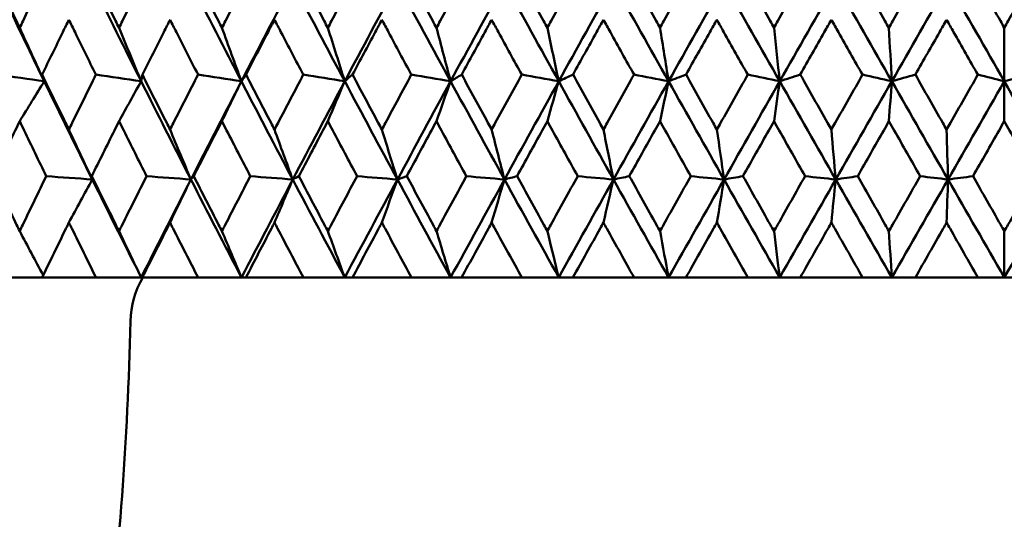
# Model space of a CAD drawing. Header units: millimetres. Extents: x 113 to 2969, y 62 to 2427.
# Tile 164 of 256: x 1352.38 to 1363.09, y 141.7 to 147.13. Entities that reach past the tile are written whole.
import ezdxf

# ---------------------------------------------------------------- set-up
doc = ezdxf.new("R2010")
doc.units = ezdxf.units.MM
doc.header["$LTSCALE"] = 12
doc.layers.add('Widoczne (ISO)', color=7, linetype='Continuous', lineweight=50)

msp = doc.modelspace()

# ---------------------------------------------------------------- linework, layer by layer
at = {"layer": 'Widoczne (ISO)'}
for p, q in [((1363.094, 147.046), (1363.094, 146.465)), ((1363.094, 146.031), (1363.094, 146.465)), ((1356.489, 145.396), (1356.591, 145.432)), ((1363.094, 144.834), (1363.094, 144.33)), ((1352.622, 144.33), (1352.136, 144.33)), ((1352.622, 144.33), (1353.208, 144.33)), ((1353.7, 144.33), (1353.208, 144.33)), ((1353.712, 144.33), (1353.7, 144.33)), ((1353.712, 144.33), (1354.319, 144.33)), ((1354.792, 144.33), (1354.319, 144.33)), ((1354.84, 144.33), (1354.792, 144.33)), ((1354.84, 144.33), (1355.465, 144.33)), ((1355.916, 144.33), (1355.465, 144.33)), ((1356, 144.33), (1355.916, 144.33)), ((1356, 144.33), (1356.641, 144.33)), ((1357.068, 144.33), (1356.641, 144.33)), ((1357.188, 144.33), (1357.068, 144.33)), ((1357.188, 144.33), (1357.843, 144.33)), ((1358.245, 144.33), (1357.843, 144.33)), ((1358.399, 144.33), (1358.245, 144.33)), ((1358.399, 144.33), (1359.065, 144.33)), ((1359.44, 144.33), (1359.065, 144.33)), ((1359.629, 144.33), (1359.44, 144.33)), ((1359.629, 144.33), (1360.303, 144.33)), ((1360.65, 144.33), (1360.303, 144.33)), ((1360.873, 144.33), (1360.65, 144.33)), ((1360.873, 144.33), (1361.552, 144.33)), ((1361.87, 144.33), (1361.552, 144.33)), ((1362.126, 144.33), (1361.87, 144.33)), ((1362.126, 144.33), (1362.807, 144.33)), ((1363.094, 144.33), (1362.807, 144.33)), ((1363.382, 144.33), (1363.094, 144.33))]:
    msp.add_line(p, q, dxfattribs=at)
msp.add_circle((1363.094, 112.33), 50, dxfattribs=at)
msp.add_arc((1354.583, 143.83), 1, 150, 178.6854, dxfattribs=at)
for points, knots in [([(1352.093, 147.644), (1352.176, 147.47), (1352.258, 147.296), (1352.354, 147.097), (1352.366, 147.072), (1352.378, 147.046)], [0.01556037, 0.01556037, 0.01556037, 0.01556037, 0.07555527, 0.07555527, 0.08428623, 0.08428623, 0.08428623, 0.08428623]), ([(1352.378, 147.046), (1352.39, 147.071), (1352.402, 147.097), (1352.497, 147.296), (1352.581, 147.47), (1352.665, 147.644)], [0.06686277, 0.06686277, 0.06686277, 0.06686277, 0.07557848, 0.07557848, 0.13558897, 0.13558897, 0.13558897, 0.13558897]), ([(1353.164, 147.644), (1353.249, 147.47), (1353.335, 147.296), (1353.434, 147.097), (1353.447, 147.072), (1353.459, 147.046)], [0.01556037, 0.01556037, 0.01556037, 0.01556037, 0.07555527, 0.07555527, 0.08428623, 0.08428623, 0.08428623, 0.08428623]), ([(1353.459, 147.046), (1353.472, 147.071), (1353.484, 147.097), (1353.583, 147.296), (1353.67, 147.47), (1353.757, 147.644)], [0.06686277, 0.06686277, 0.06686277, 0.06686277, 0.07557848, 0.07557848, 0.13558897, 0.13558897, 0.13558897, 0.13558897]), ([(1354.273, 147.644), (1354.362, 147.47), (1354.451, 147.296), (1354.553, 147.097), (1354.566, 147.072), (1354.579, 147.046)], [0.01556037, 0.01556037, 0.01556037, 0.01556037, 0.07555527, 0.07555527, 0.08428623, 0.08428623, 0.08428623, 0.08428623]), ([(1354.579, 147.046), (1354.592, 147.071), (1354.605, 147.097), (1354.707, 147.296), (1354.797, 147.47), (1354.886, 147.644)], [0.06686277, 0.06686277, 0.06686277, 0.06686277, 0.07557848, 0.07557848, 0.13558897, 0.13558897, 0.13558897, 0.13558897]), ([(1355.418, 147.644), (1355.509, 147.47), (1355.6, 147.296), (1355.705, 147.097), (1355.718, 147.072), (1355.732, 147.046)], [0.01556037, 0.01556037, 0.01556037, 0.01556037, 0.07555527, 0.07555527, 0.08428623, 0.08428623, 0.08428623, 0.08428623]), ([(1355.732, 147.046), (1355.745, 147.071), (1355.758, 147.097), (1355.864, 147.296), (1355.956, 147.47), (1356.048, 147.644)], [0.06686277, 0.06686277, 0.06686277, 0.06686277, 0.07557848, 0.07557848, 0.13558897, 0.13558897, 0.13558897, 0.13558897]), ([(1356.593, 147.644), (1356.686, 147.47), (1356.779, 147.296), (1356.887, 147.097), (1356.9, 147.072), (1356.914, 147.046)], [0.01556037, 0.01556037, 0.01556037, 0.01556037, 0.07555527, 0.07555527, 0.08428623, 0.08428623, 0.08428623, 0.08428623]), ([(1356.914, 147.046), (1356.928, 147.071), (1356.941, 147.097), (1357.049, 147.296), (1357.143, 147.47), (1357.237, 147.644)], [0.06686277, 0.06686277, 0.06686277, 0.06686277, 0.07557848, 0.07557848, 0.13558897, 0.13558897, 0.13558897, 0.13558897]), ([(1357.793, 147.644), (1357.888, 147.47), (1357.983, 147.296), (1358.093, 147.097), (1358.107, 147.072), (1358.121, 147.046)], [0.01556037, 0.01556037, 0.01556037, 0.01556037, 0.07555527, 0.07555527, 0.08428623, 0.08428623, 0.08428623, 0.08428623]), ([(1358.121, 147.046), (1358.134, 147.071), (1358.148, 147.097), (1358.258, 147.296), (1358.353, 147.47), (1358.449, 147.644)], [0.06686277, 0.06686277, 0.06686277, 0.06686277, 0.07557848, 0.07557848, 0.13558897, 0.13558897, 0.13558897, 0.13558897]), ([(1359.015, 147.644), (1359.111, 147.47), (1359.208, 147.296), (1359.318, 147.097), (1359.333, 147.072), (1359.347, 147.046)], [0.01556037, 0.01556037, 0.01556037, 0.01556037, 0.07555527, 0.07555527, 0.08428623, 0.08428623, 0.08428623, 0.08428623]), ([(1359.347, 147.046), (1359.361, 147.071), (1359.375, 147.097), (1359.486, 147.296), (1359.583, 147.47), (1359.68, 147.644)], [0.06686277, 0.06686277, 0.06686277, 0.06686277, 0.07557848, 0.07557848, 0.13558897, 0.13558897, 0.13558897, 0.13558897]), ([(1360.252, 147.644), (1360.35, 147.47), (1360.447, 147.296), (1360.559, 147.097), (1360.573, 147.072), (1360.588, 147.046)], [0.01556037, 0.01556037, 0.01556037, 0.01556037, 0.07555527, 0.07555527, 0.08428623, 0.08428623, 0.08428623, 0.08428623]), ([(1360.588, 147.046), (1360.602, 147.071), (1360.616, 147.097), (1360.728, 147.296), (1360.826, 147.47), (1360.924, 147.644)], [0.06686277, 0.06686277, 0.06686277, 0.06686277, 0.07557848, 0.07557848, 0.13558897, 0.13558897, 0.13558897, 0.13558897]), ([(1361.501, 147.644), (1361.599, 147.47), (1361.697, 147.296), (1361.81, 147.097), (1361.824, 147.072), (1361.838, 147.046)], [0.01556037, 0.01556037, 0.01556037, 0.01556037, 0.07555527, 0.07555527, 0.08428623, 0.08428623, 0.08428623, 0.08428623]), ([(1361.838, 147.046), (1361.853, 147.071), (1361.867, 147.097), (1361.98, 147.296), (1362.078, 147.47), (1362.177, 147.644)], [0.06686277, 0.06686277, 0.06686277, 0.06686277, 0.07557848, 0.07557848, 0.13558897, 0.13558897, 0.13558897, 0.13558897]), ([(1362.756, 147.644), (1362.854, 147.47), (1362.953, 147.296), (1363.066, 147.097), (1363.08, 147.072), (1363.094, 147.046)], [0.01556037, 0.01556037, 0.01556037, 0.01556037, 0.07555527, 0.07555527, 0.08428623, 0.08428623, 0.08428623, 0.08428623]), ([(1363.094, 147.046), (1363.109, 147.071), (1363.123, 147.097), (1363.236, 147.296), (1363.334, 147.47), (1363.433, 147.644)], [0.06686277, 0.06686277, 0.06686277, 0.06686277, 0.07557848, 0.07557848, 0.13558897, 0.13558897, 0.13558897, 0.13558897]), ([(1352.913, 147.135), (1352.891, 147.09), (1352.869, 147.045), (1352.772, 146.846), (1352.697, 146.692), (1352.622, 146.537)], [0.04598621, 0.04598621, 0.04598621, 0.04598621, 0.06155279, 0.06155279, 0.11473062, 0.11473062, 0.11473062, 0.11473062]), ([(1353.207, 146.537), (1353.131, 146.691), (1353.055, 146.846), (1352.958, 147.045), (1352.936, 147.09), (1352.913, 147.135)], [0.00838421, 0.00838421, 0.00838421, 0.00838421, 0.06155515, 0.06155515, 0.07712864, 0.07712864, 0.07712864, 0.07712864]), ([(1354.014, 147.135), (1353.992, 147.09), (1353.969, 147.045), (1353.868, 146.846), (1353.79, 146.692), (1353.713, 146.537)], [0.04598621, 0.04598621, 0.04598621, 0.04598621, 0.06155279, 0.06155279, 0.11473062, 0.11473062, 0.11473062, 0.11473062]), ([(1354.319, 146.537), (1354.24, 146.691), (1354.161, 146.846), (1354.06, 147.045), (1354.037, 147.09), (1354.014, 147.135)], [0.00838421, 0.00838421, 0.00838421, 0.00838421, 0.06155515, 0.06155515, 0.07712864, 0.07712864, 0.07712864, 0.07712864]), ([(1355.151, 147.135), (1355.128, 147.09), (1355.104, 147.045), (1355, 146.846), (1354.92, 146.692), (1354.841, 146.537)], [0.04598621, 0.04598621, 0.04598621, 0.04598621, 0.06155279, 0.06155279, 0.11473062, 0.11473062, 0.11473062, 0.11473062]), ([(1355.464, 146.537), (1355.383, 146.691), (1355.303, 146.846), (1355.198, 147.045), (1355.175, 147.09), (1355.151, 147.135)], [0.00838421, 0.00838421, 0.00838421, 0.00838421, 0.06155515, 0.06155515, 0.07712864, 0.07712864, 0.07712864, 0.07712864]), ([(1356.32, 147.135), (1356.295, 147.09), (1356.271, 147.045), (1356.165, 146.846), (1356.083, 146.692), (1356.001, 146.537)], [0.04598621, 0.04598621, 0.04598621, 0.04598621, 0.06155279, 0.06155279, 0.11473062, 0.11473062, 0.11473062, 0.11473062]), ([(1356.64, 146.537), (1356.557, 146.691), (1356.475, 146.846), (1356.368, 147.045), (1356.344, 147.09), (1356.32, 147.135)], [0.00838421, 0.00838421, 0.00838421, 0.00838421, 0.06155515, 0.06155515, 0.07712864, 0.07712864, 0.07712864, 0.07712864]), ([(1357.514, 147.135), (1357.49, 147.09), (1357.465, 147.045), (1357.357, 146.846), (1357.273, 146.692), (1357.189, 146.537)], [0.04598621, 0.04598621, 0.04598621, 0.04598621, 0.06155279, 0.06155279, 0.11473062, 0.11473062, 0.11473062, 0.11473062]), ([(1357.842, 146.537), (1357.757, 146.691), (1357.673, 146.846), (1357.564, 147.045), (1357.539, 147.09), (1357.514, 147.135)], [0.00838421, 0.00838421, 0.00838421, 0.00838421, 0.06155515, 0.06155515, 0.07712864, 0.07712864, 0.07712864, 0.07712864]), ([(1358.731, 147.135), (1358.706, 147.09), (1358.681, 147.045), (1358.571, 146.846), (1358.486, 146.692), (1358.4, 146.537)], [0.04598621, 0.04598621, 0.04598621, 0.04598621, 0.06155279, 0.06155279, 0.11473062, 0.11473062, 0.11473062, 0.11473062]), ([(1359.064, 146.537), (1358.978, 146.691), (1358.892, 146.846), (1358.782, 147.045), (1358.756, 147.09), (1358.731, 147.135)], [0.00838421, 0.00838421, 0.00838421, 0.00838421, 0.06155515, 0.06155515, 0.07712864, 0.07712864, 0.07712864, 0.07712864]), ([(1359.966, 147.135), (1359.94, 147.09), (1359.915, 147.045), (1359.803, 146.846), (1359.717, 146.692), (1359.63, 146.537)], [0.04598621, 0.04598621, 0.04598621, 0.04598621, 0.06155279, 0.06155279, 0.11473062, 0.11473062, 0.11473062, 0.11473062]), ([(1360.302, 146.537), (1360.215, 146.691), (1360.128, 146.846), (1360.016, 147.045), (1359.991, 147.09), (1359.966, 147.135)], [0.00838421, 0.00838421, 0.00838421, 0.00838421, 0.06155515, 0.06155515, 0.07712864, 0.07712864, 0.07712864, 0.07712864]), ([(1361.212, 147.135), (1361.187, 147.09), (1361.161, 147.045), (1361.048, 146.846), (1360.961, 146.692), (1360.874, 146.537)], [0.04598621, 0.04598621, 0.04598621, 0.04598621, 0.06155279, 0.06155279, 0.11473062, 0.11473062, 0.11473062, 0.11473062]), ([(1361.551, 146.537), (1361.463, 146.691), (1361.376, 146.846), (1361.263, 147.045), (1361.238, 147.09), (1361.212, 147.135)], [0.00838421, 0.00838421, 0.00838421, 0.00838421, 0.06155515, 0.06155515, 0.07712864, 0.07712864, 0.07712864, 0.07712864]), ([(1362.466, 147.135), (1362.44, 147.09), (1362.415, 147.045), (1362.302, 146.846), (1362.214, 146.692), (1362.126, 146.537)], [0.04598621, 0.04598621, 0.04598621, 0.04598621, 0.06155279, 0.06155279, 0.11473062, 0.11473062, 0.11473062, 0.11473062]), ([(1362.806, 146.537), (1362.718, 146.691), (1362.631, 146.846), (1362.517, 147.045), (1362.492, 147.09), (1362.466, 147.135)], [0.00838421, 0.00838421, 0.00838421, 0.00838421, 0.06155515, 0.06155515, 0.07712864, 0.07712864, 0.07712864, 0.07712864]), ([(1352.622, 146.537), (1352.707, 146.362), (1352.792, 146.187), (1352.89, 145.988), (1352.902, 145.963), (1352.913, 145.939)], [0.01044349, 0.01044349, 0.01044349, 0.01044349, 0.07085106, 0.07085106, 0.07930241, 0.07930241, 0.07930241, 0.07930241]), ([(1352.913, 145.939), (1352.925, 145.963), (1352.937, 145.987), (1353.035, 146.187), (1353.121, 146.362), (1353.207, 146.537)], [0.06241522, 0.06241522, 0.06241522, 0.06241522, 0.0708546, 0.0708546, 0.13127416, 0.13127416, 0.13127416, 0.13127416]), ([(1353.713, 146.537), (1353.801, 146.362), (1353.889, 146.187), (1353.99, 145.988), (1354.002, 145.963), (1354.014, 145.939)], [0.01044349, 0.01044349, 0.01044349, 0.01044349, 0.07085106, 0.07085106, 0.07930241, 0.07930241, 0.07930241, 0.07930241]), ([(1354.014, 145.939), (1354.027, 145.963), (1354.039, 145.987), (1354.14, 146.187), (1354.229, 146.362), (1354.319, 146.537)], [0.06241522, 0.06241522, 0.06241522, 0.06241522, 0.0708546, 0.0708546, 0.13127416, 0.13127416, 0.13127416, 0.13127416]), ([(1354.841, 146.537), (1354.931, 146.362), (1355.022, 146.187), (1355.126, 145.988), (1355.139, 145.963), (1355.151, 145.939)], [0.01044349, 0.01044349, 0.01044349, 0.01044349, 0.07085106, 0.07085106, 0.07930241, 0.07930241, 0.07930241, 0.07930241]), ([(1355.151, 145.939), (1355.164, 145.963), (1355.177, 145.987), (1355.281, 146.187), (1355.373, 146.362), (1355.464, 146.537)], [0.06241522, 0.06241522, 0.06241522, 0.06241522, 0.0708546, 0.0708546, 0.13127416, 0.13127416, 0.13127416, 0.13127416]), ([(1356.001, 146.537), (1356.094, 146.362), (1356.187, 146.187), (1356.293, 145.988), (1356.306, 145.963), (1356.32, 145.939)], [0.01044349, 0.01044349, 0.01044349, 0.01044349, 0.07085106, 0.07085106, 0.07930241, 0.07930241, 0.07930241, 0.07930241]), ([(1356.32, 145.939), (1356.333, 145.963), (1356.346, 145.987), (1356.452, 146.187), (1356.546, 146.362), (1356.64, 146.537)], [0.06241522, 0.06241522, 0.06241522, 0.06241522, 0.0708546, 0.0708546, 0.13127416, 0.13127416, 0.13127416, 0.13127416]), ([(1357.189, 146.537), (1357.284, 146.362), (1357.379, 146.187), (1357.488, 145.988), (1357.501, 145.963), (1357.514, 145.939)], [0.01044349, 0.01044349, 0.01044349, 0.01044349, 0.07085106, 0.07085106, 0.07930241, 0.07930241, 0.07930241, 0.07930241]), ([(1357.514, 145.939), (1357.528, 145.963), (1357.541, 145.987), (1357.65, 146.187), (1357.746, 146.362), (1357.842, 146.537)], [0.06241522, 0.06241522, 0.06241522, 0.06241522, 0.0708546, 0.0708546, 0.13127416, 0.13127416, 0.13127416, 0.13127416]), ([(1358.4, 146.537), (1358.497, 146.362), (1358.594, 146.187), (1358.704, 145.988), (1358.718, 145.963), (1358.731, 145.939)], [0.01044349, 0.01044349, 0.01044349, 0.01044349, 0.07085106, 0.07085106, 0.07930241, 0.07930241, 0.07930241, 0.07930241]), ([(1358.731, 145.939), (1358.745, 145.963), (1358.759, 145.987), (1358.869, 146.187), (1358.966, 146.362), (1359.064, 146.537)], [0.06241522, 0.06241522, 0.06241522, 0.06241522, 0.0708546, 0.0708546, 0.13127416, 0.13127416, 0.13127416, 0.13127416]), ([(1359.63, 146.537), (1359.728, 146.362), (1359.826, 146.187), (1359.938, 145.988), (1359.952, 145.963), (1359.966, 145.939)], [0.01044349, 0.01044349, 0.01044349, 0.01044349, 0.07085106, 0.07085106, 0.07930241, 0.07930241, 0.07930241, 0.07930241]), ([(1359.966, 145.939), (1359.979, 145.963), (1359.993, 145.987), (1360.105, 146.187), (1360.203, 146.362), (1360.302, 146.537)], [0.06241522, 0.06241522, 0.06241522, 0.06241522, 0.0708546, 0.0708546, 0.13127416, 0.13127416, 0.13127416, 0.13127416]), ([(1360.874, 146.537), (1360.973, 146.362), (1361.072, 146.187), (1361.184, 145.988), (1361.198, 145.963), (1361.212, 145.939)], [0.01044349, 0.01044349, 0.01044349, 0.01044349, 0.07085106, 0.07085106, 0.07930241, 0.07930241, 0.07930241, 0.07930241]), ([(1361.212, 145.939), (1361.226, 145.963), (1361.24, 145.987), (1361.353, 146.187), (1361.452, 146.362), (1361.551, 146.537)], [0.06241522, 0.06241522, 0.06241522, 0.06241522, 0.0708546, 0.0708546, 0.13127416, 0.13127416, 0.13127416, 0.13127416]), ([(1362.126, 146.537), (1362.226, 146.362), (1362.325, 146.187), (1362.438, 145.988), (1362.452, 145.963), (1362.466, 145.939)], [0.01044349, 0.01044349, 0.01044349, 0.01044349, 0.07085106, 0.07085106, 0.07930241, 0.07930241, 0.07930241, 0.07930241]), ([(1362.466, 145.939), (1362.48, 145.963), (1362.494, 145.987), (1362.607, 146.187), (1362.707, 146.362), (1362.806, 146.537)], [0.06241522, 0.06241522, 0.06241522, 0.06241522, 0.0708546, 0.0708546, 0.13127416, 0.13127416, 0.13127416, 0.13127416]), ([(1352.378, 146.031), (1352.362, 145.997), (1352.346, 145.964), (1352.25, 145.764), (1352.171, 145.598), (1352.092, 145.432)], [0.04993807, 0.04993807, 0.04993807, 0.04993807, 0.0614821, 0.0614821, 0.11877783, 0.11877783, 0.11877783, 0.11877783]), ([(1352.667, 145.432), (1352.586, 145.598), (1352.506, 145.764), (1352.41, 145.964), (1352.394, 145.997), (1352.378, 146.031)], [0.00418374, 0.00418374, 0.00418374, 0.00418374, 0.06147247, 0.06147247, 0.07302352, 0.07302352, 0.07302352, 0.07302352]), ([(1353.459, 146.031), (1353.443, 145.997), (1353.426, 145.964), (1353.327, 145.764), (1353.244, 145.598), (1353.162, 145.432)], [0.04993807, 0.04993807, 0.04993807, 0.04993807, 0.0614821, 0.0614821, 0.11877783, 0.11877783, 0.11877783, 0.11877783]), ([(1353.759, 145.432), (1353.676, 145.598), (1353.592, 145.764), (1353.493, 145.964), (1353.476, 145.997), (1353.459, 146.031)], [0.00418374, 0.00418374, 0.00418374, 0.00418374, 0.06147247, 0.06147247, 0.07302352, 0.07302352, 0.07302352, 0.07302352]), ([(1354.579, 146.031), (1354.562, 145.997), (1354.544, 145.964), (1354.442, 145.764), (1354.357, 145.598), (1354.272, 145.432)], [0.04993807, 0.04993807, 0.04993807, 0.04993807, 0.0614821, 0.0614821, 0.11877783, 0.11877783, 0.11877783, 0.11877783]), ([(1354.888, 145.432), (1354.802, 145.598), (1354.716, 145.764), (1354.613, 145.964), (1354.596, 145.997), (1354.579, 146.031)], [0.00418374, 0.00418374, 0.00418374, 0.00418374, 0.06147247, 0.06147247, 0.07302352, 0.07302352, 0.07302352, 0.07302352]), ([(1355.732, 146.031), (1355.714, 145.997), (1355.696, 145.964), (1355.591, 145.764), (1355.504, 145.598), (1355.416, 145.432)], [0.04993807, 0.04993807, 0.04993807, 0.04993807, 0.0614821, 0.0614821, 0.11877783, 0.11877783, 0.11877783, 0.11877783]), ([(1356.05, 145.432), (1355.961, 145.598), (1355.873, 145.764), (1355.767, 145.964), (1355.75, 145.997), (1355.732, 146.031)], [0.00418374, 0.00418374, 0.00418374, 0.00418374, 0.06147247, 0.06147247, 0.07302352, 0.07302352, 0.07302352, 0.07302352]), ([(1356.914, 146.031), (1356.896, 145.997), (1356.878, 145.964), (1356.77, 145.764), (1356.68, 145.598), (1356.591, 145.432)], [0.04993807, 0.04993807, 0.04993807, 0.04993807, 0.0614821, 0.0614821, 0.11877783, 0.11877783, 0.11877783, 0.11877783]), ([(1357.239, 145.432), (1357.148, 145.598), (1357.058, 145.764), (1356.95, 145.964), (1356.932, 145.997), (1356.914, 146.031)], [0.00418374, 0.00418374, 0.00418374, 0.00418374, 0.06147247, 0.06147247, 0.07302352, 0.07302352, 0.07302352, 0.07302352]), ([(1358.121, 146.031), (1358.102, 145.997), (1358.084, 145.964), (1357.974, 145.764), (1357.882, 145.598), (1357.791, 145.432)], [0.04993807, 0.04993807, 0.04993807, 0.04993807, 0.0614821, 0.0614821, 0.11877783, 0.11877783, 0.11877783, 0.11877783]), ([(1358.451, 145.432), (1358.359, 145.598), (1358.267, 145.764), (1358.157, 145.964), (1358.139, 145.997), (1358.121, 146.031)], [0.00418374, 0.00418374, 0.00418374, 0.00418374, 0.06147247, 0.06147247, 0.07302352, 0.07302352, 0.07302352, 0.07302352]), ([(1359.347, 146.031), (1359.328, 145.997), (1359.309, 145.964), (1359.198, 145.764), (1359.105, 145.598), (1359.013, 145.432)], [0.04993807, 0.04993807, 0.04993807, 0.04993807, 0.0614821, 0.0614821, 0.11877783, 0.11877783, 0.11877783, 0.11877783]), ([(1359.682, 145.432), (1359.589, 145.598), (1359.496, 145.764), (1359.384, 145.964), (1359.365, 145.997), (1359.347, 146.031)], [0.00418374, 0.00418374, 0.00418374, 0.00418374, 0.06147247, 0.06147247, 0.07302352, 0.07302352, 0.07302352, 0.07302352]), ([(1360.588, 146.031), (1360.569, 145.997), (1360.55, 145.964), (1360.437, 145.764), (1360.344, 145.598), (1360.25, 145.432)], [0.04993807, 0.04993807, 0.04993807, 0.04993807, 0.0614821, 0.0614821, 0.11877783, 0.11877783, 0.11877783, 0.11877783]), ([(1360.926, 145.432), (1360.832, 145.598), (1360.738, 145.764), (1360.625, 145.964), (1360.607, 145.997), (1360.588, 146.031)], [0.00418374, 0.00418374, 0.00418374, 0.00418374, 0.06147247, 0.06147247, 0.07302352, 0.07302352, 0.07302352, 0.07302352]), ([(1361.838, 146.031), (1361.82, 145.997), (1361.801, 145.964), (1361.687, 145.764), (1361.593, 145.598), (1361.499, 145.432)], [0.04993807, 0.04993807, 0.04993807, 0.04993807, 0.0614821, 0.0614821, 0.11877783, 0.11877783, 0.11877783, 0.11877783]), ([(1362.179, 145.432), (1362.084, 145.598), (1361.99, 145.764), (1361.877, 145.964), (1361.858, 145.997), (1361.838, 146.031)], [0.00418374, 0.00418374, 0.00418374, 0.00418374, 0.06147247, 0.06147247, 0.07302352, 0.07302352, 0.07302352, 0.07302352]), ([(1363.094, 146.031), (1363.075, 145.997), (1363.056, 145.964), (1362.943, 145.764), (1362.848, 145.598), (1362.754, 145.432)], [0.04993807, 0.04993807, 0.04993807, 0.04993807, 0.0614821, 0.0614821, 0.11877783, 0.11877783, 0.11877783, 0.11877783]), ([(1363.435, 145.432), (1363.34, 145.598), (1363.246, 145.764), (1363.132, 145.964), (1363.113, 145.997), (1363.094, 146.031)], [0.00418374, 0.00418374, 0.00418374, 0.00418374, 0.06147247, 0.06147247, 0.07302352, 0.07302352, 0.07302352, 0.07302352]), ([(1352.092, 145.432), (1352.175, 145.256), (1352.26, 145.08), (1352.355, 144.88), (1352.367, 144.857), (1352.378, 144.834)], [0.00523804, 0.00523804, 0.00523804, 0.00523804, 0.06606705, 0.06606705, 0.07409033, 0.07409033, 0.07409033, 0.07409033]), ([(1352.378, 144.834), (1352.389, 144.857), (1352.4, 144.88), (1352.496, 145.08), (1352.581, 145.256), (1352.667, 145.432)], [0.05804162, 0.05804162, 0.05804162, 0.05804162, 0.06605559, 0.06605559, 0.12689392, 0.12689392, 0.12689392, 0.12689392]), ([(1353.162, 145.432), (1353.249, 145.256), (1353.337, 145.08), (1353.436, 144.88), (1353.448, 144.857), (1353.459, 144.834)], [0.00523804, 0.00523804, 0.00523804, 0.00523804, 0.06606705, 0.06606705, 0.07409033, 0.07409033, 0.07409033, 0.07409033]), ([(1353.459, 144.834), (1353.471, 144.857), (1353.482, 144.88), (1353.582, 145.08), (1353.67, 145.256), (1353.759, 145.432)], [0.05804162, 0.05804162, 0.05804162, 0.05804162, 0.06605559, 0.06605559, 0.12689392, 0.12689392, 0.12689392, 0.12689392]), ([(1354.272, 145.432), (1354.362, 145.256), (1354.452, 145.08), (1354.555, 144.88), (1354.567, 144.857), (1354.579, 144.834)], [0.00523804, 0.00523804, 0.00523804, 0.00523804, 0.06606705, 0.06606705, 0.07409033, 0.07409033, 0.07409033, 0.07409033]), ([(1354.579, 144.834), (1354.591, 144.857), (1354.603, 144.88), (1354.706, 145.08), (1354.797, 145.256), (1354.888, 145.432)], [0.05804162, 0.05804162, 0.05804162, 0.05804162, 0.06605559, 0.06605559, 0.12689392, 0.12689392, 0.12689392, 0.12689392]), ([(1355.416, 145.432), (1355.509, 145.256), (1355.602, 145.08), (1355.707, 144.88), (1355.72, 144.857), (1355.732, 144.834)], [0.00523804, 0.00523804, 0.00523804, 0.00523804, 0.06606705, 0.06606705, 0.07409033, 0.07409033, 0.07409033, 0.07409033]), ([(1355.732, 144.834), (1355.744, 144.857), (1355.756, 144.88), (1355.862, 145.08), (1355.956, 145.256), (1356.05, 145.432)], [0.05804162, 0.05804162, 0.05804162, 0.05804162, 0.06605559, 0.06605559, 0.12689392, 0.12689392, 0.12689392, 0.12689392]), ([(1356.591, 145.432), (1356.686, 145.256), (1356.781, 145.08), (1356.889, 144.88), (1356.901, 144.857), (1356.914, 144.834)], [0.00523804, 0.00523804, 0.00523804, 0.00523804, 0.06606705, 0.06606705, 0.07409033, 0.07409033, 0.07409033, 0.07409033]), ([(1356.914, 144.834), (1356.927, 144.857), (1356.939, 144.88), (1357.047, 145.08), (1357.143, 145.256), (1357.239, 145.432)], [0.05804162, 0.05804162, 0.05804162, 0.05804162, 0.06605559, 0.06605559, 0.12689392, 0.12689392, 0.12689392, 0.12689392]), ([(1357.791, 145.432), (1357.888, 145.256), (1357.985, 145.08), (1358.095, 144.88), (1358.108, 144.857), (1358.121, 144.834)], [0.00523804, 0.00523804, 0.00523804, 0.00523804, 0.06606705, 0.06606705, 0.07409033, 0.07409033, 0.07409033, 0.07409033]), ([(1358.121, 144.834), (1358.133, 144.857), (1358.146, 144.88), (1358.256, 145.08), (1358.354, 145.256), (1358.451, 145.432)], [0.05804162, 0.05804162, 0.05804162, 0.05804162, 0.06605559, 0.06605559, 0.12689392, 0.12689392, 0.12689392, 0.12689392]), ([(1359.013, 145.432), (1359.111, 145.256), (1359.209, 145.08), (1359.321, 144.88), (1359.334, 144.857), (1359.347, 144.834)], [0.00523804, 0.00523804, 0.00523804, 0.00523804, 0.06606705, 0.06606705, 0.07409033, 0.07409033, 0.07409033, 0.07409033]), ([(1359.347, 144.834), (1359.36, 144.857), (1359.373, 144.88), (1359.484, 145.08), (1359.583, 145.256), (1359.682, 145.432)], [0.05804162, 0.05804162, 0.05804162, 0.05804162, 0.06605559, 0.06605559, 0.12689392, 0.12689392, 0.12689392, 0.12689392]), ([(1360.25, 145.432), (1360.349, 145.256), (1360.449, 145.08), (1360.561, 144.88), (1360.575, 144.857), (1360.588, 144.834)], [0.00523804, 0.00523804, 0.00523804, 0.00523804, 0.06606705, 0.06606705, 0.07409033, 0.07409033, 0.07409033, 0.07409033]), ([(1360.588, 144.834), (1360.601, 144.857), (1360.614, 144.88), (1360.727, 145.08), (1360.826, 145.256), (1360.926, 145.432)], [0.05804162, 0.05804162, 0.05804162, 0.05804162, 0.06605559, 0.06605559, 0.12689392, 0.12689392, 0.12689392, 0.12689392]), ([(1361.499, 145.432), (1361.599, 145.256), (1361.699, 145.08), (1361.812, 144.88), (1361.825, 144.857), (1361.838, 144.834)], [0.00523804, 0.00523804, 0.00523804, 0.00523804, 0.06606705, 0.06606705, 0.07409033, 0.07409033, 0.07409033, 0.07409033]), ([(1361.838, 144.834), (1361.852, 144.857), (1361.865, 144.88), (1361.978, 145.08), (1362.078, 145.256), (1362.179, 145.432)], [0.05804162, 0.05804162, 0.05804162, 0.05804162, 0.06605559, 0.06605559, 0.12689392, 0.12689392, 0.12689392, 0.12689392]), ([(1362.754, 145.432), (1362.854, 145.256), (1362.954, 145.08), (1363.068, 144.88), (1363.081, 144.857), (1363.094, 144.834)], [0.00523804, 0.00523804, 0.00523804, 0.00523804, 0.06606705, 0.06606705, 0.07409033, 0.07409033, 0.07409033, 0.07409033]), ([(1363.094, 144.834), (1363.108, 144.857), (1363.121, 144.88), (1363.234, 145.08), (1363.335, 145.256), (1363.435, 145.432)], [0.05804162, 0.05804162, 0.05804162, 0.05804162, 0.06605559, 0.06605559, 0.12689392, 0.12689392, 0.12689392, 0.12689392]), ([(1352.913, 144.927), (1352.903, 144.906), (1352.892, 144.884), (1352.795, 144.685), (1352.708, 144.507), (1352.622, 144.33)], [0.05393723, 0.05393723, 0.05393723, 0.05393723, 0.06137399, 0.06137399, 0.12273355, 0.12273355, 0.12273355, 0.12273355]), ([(1353.208, 144.33), (1353.12, 144.507), (1353.033, 144.685), (1352.935, 144.884), (1352.924, 144.906), (1352.913, 144.927)], [0, 0, 0, 0, 0.06135239, 0.06135239, 0.06879633, 0.06879633, 0.06879633, 0.06879633]), ([(1354.014, 144.927), (1354.004, 144.906), (1353.993, 144.884), (1353.892, 144.685), (1353.802, 144.507), (1353.712, 144.33)], [0.05393723, 0.05393723, 0.05393723, 0.05393723, 0.06137399, 0.06137399, 0.12273355, 0.12273355, 0.12273355, 0.12273355]), ([(1354.319, 144.33), (1354.228, 144.507), (1354.138, 144.685), (1354.036, 144.884), (1354.025, 144.906), (1354.014, 144.927)], [0, 0, 0, 0, 0.06135239, 0.06135239, 0.06879633, 0.06879633, 0.06879633, 0.06879633]), ([(1355.151, 144.927), (1355.14, 144.906), (1355.129, 144.884), (1355.025, 144.685), (1354.932, 144.507), (1354.84, 144.33)], [0.05393723, 0.05393723, 0.05393723, 0.05393723, 0.06137399, 0.06137399, 0.12273355, 0.12273355, 0.12273355, 0.12273355]), ([(1355.465, 144.33), (1355.372, 144.507), (1355.278, 144.685), (1355.174, 144.884), (1355.163, 144.906), (1355.151, 144.927)], [0, 0, 0, 0, 0.06135239, 0.06135239, 0.06879633, 0.06879633, 0.06879633, 0.06879633]), ([(1356.32, 144.927), (1356.308, 144.906), (1356.296, 144.884), (1356.19, 144.685), (1356.095, 144.507), (1356, 144.33)], [0.05393723, 0.05393723, 0.05393723, 0.05393723, 0.06137399, 0.06137399, 0.12273355, 0.12273355, 0.12273355, 0.12273355]), ([(1356.641, 144.33), (1356.545, 144.507), (1356.45, 144.685), (1356.343, 144.884), (1356.331, 144.906), (1356.32, 144.927)], [0, 0, 0, 0, 0.06135239, 0.06135239, 0.06879633, 0.06879633, 0.06879633, 0.06879633]), ([(1357.514, 144.927), (1357.503, 144.906), (1357.491, 144.884), (1357.382, 144.685), (1357.285, 144.507), (1357.188, 144.33)], [0.05393723, 0.05393723, 0.05393723, 0.05393723, 0.06137399, 0.06137399, 0.12273355, 0.12273355, 0.12273355, 0.12273355]), ([(1357.843, 144.33), (1357.745, 144.507), (1357.647, 144.685), (1357.538, 144.884), (1357.526, 144.906), (1357.514, 144.927)], [0, 0, 0, 0, 0.06135239, 0.06135239, 0.06879633, 0.06879633, 0.06879633, 0.06879633]), ([(1358.731, 144.927), (1358.719, 144.906), (1358.707, 144.884), (1358.597, 144.685), (1358.498, 144.507), (1358.399, 144.33)], [0.05393723, 0.05393723, 0.05393723, 0.05393723, 0.06137399, 0.06137399, 0.12273355, 0.12273355, 0.12273355, 0.12273355]), ([(1359.065, 144.33), (1358.965, 144.507), (1358.866, 144.685), (1358.755, 144.884), (1358.743, 144.906), (1358.731, 144.927)], [0, 0, 0, 0, 0.06135239, 0.06135239, 0.06879633, 0.06879633, 0.06879633, 0.06879633]), ([(1359.966, 144.927), (1359.953, 144.906), (1359.941, 144.884), (1359.829, 144.685), (1359.729, 144.507), (1359.629, 144.33)], [0.05393723, 0.05393723, 0.05393723, 0.05393723, 0.06137399, 0.06137399, 0.12273355, 0.12273355, 0.12273355, 0.12273355]), ([(1360.303, 144.33), (1360.202, 144.507), (1360.102, 144.685), (1359.99, 144.884), (1359.978, 144.906), (1359.966, 144.927)], [0, 0, 0, 0, 0.06135239, 0.06135239, 0.06879633, 0.06879633, 0.06879633, 0.06879633]), ([(1361.212, 144.927), (1361.2, 144.906), (1361.188, 144.884), (1361.075, 144.685), (1360.974, 144.507), (1360.873, 144.33)], [0.05393723, 0.05393723, 0.05393723, 0.05393723, 0.06137399, 0.06137399, 0.12273355, 0.12273355, 0.12273355, 0.12273355]), ([(1361.552, 144.33), (1361.451, 144.507), (1361.35, 144.685), (1361.237, 144.884), (1361.224, 144.906), (1361.212, 144.927)], [0, 0, 0, 0, 0.06135239, 0.06135239, 0.06879633, 0.06879633, 0.06879633, 0.06879633]), ([(1362.466, 144.927), (1362.454, 144.906), (1362.442, 144.884), (1362.328, 144.685), (1362.227, 144.507), (1362.126, 144.33)], [0.05393723, 0.05393723, 0.05393723, 0.05393723, 0.06137399, 0.06137399, 0.12273355, 0.12273355, 0.12273355, 0.12273355]), ([(1362.807, 144.33), (1362.705, 144.507), (1362.604, 144.685), (1362.491, 144.884), (1362.478, 144.906), (1362.466, 144.927)], [0, 0, 0, 0, 0.06135239, 0.06135239, 0.06879633, 0.06879633, 0.06879633, 0.06879633]), ([(1348.567, 130.011), (1349.206, 130.551), (1349.784, 131.168), (1350.818, 132.555), (1351.274, 133.324), (1352.065, 135.017), (1352.399, 135.94), (1352.946, 137.938), (1353.159, 139.014), (1353.462, 141.318), (1353.553, 142.547), (1353.583, 143.853)], [1, 1, 1, 1, 1.1906229, 1.1906229, 1.3812459, 1.3812459, 1.5718688, 1.5718688, 1.7624917, 1.7624917, 1.9531146, 1.9531146, 1.9531146, 1.9531146])]:
    msp.add_open_spline(points, degree=3, knots=knots, dxfattribs=at)
for points in [[(1352.645, 146.465), (1352.472, 146.821), (1352.302, 147.178), (1352.132, 147.535)], [(1353.7, 146.465), (1353.52, 146.821), (1353.343, 147.178), (1353.167, 147.535)], [(1354.791, 146.465), (1354.606, 146.821), (1354.423, 147.178), (1354.241, 147.535)], [(1354.791, 146.465), (1354.976, 146.821), (1355.162, 147.178), (1355.349, 147.535)], [(1355.916, 146.465), (1355.725, 146.821), (1355.537, 147.178), (1355.349, 147.535)], [(1355.916, 146.465), (1356.105, 146.821), (1356.296, 147.178), (1356.488, 147.535)], [(1357.068, 146.465), (1356.874, 146.821), (1356.68, 147.178), (1356.488, 147.535)], [(1357.068, 146.465), (1357.262, 146.821), (1357.457, 147.178), (1357.653, 147.535)], [(1358.245, 146.465), (1358.047, 146.821), (1357.85, 147.178), (1357.653, 147.535)], [(1358.245, 146.465), (1358.442, 146.821), (1358.641, 147.178), (1358.84, 147.535)], [(1359.44, 146.465), (1359.239, 146.821), (1359.039, 147.178), (1358.84, 147.535)], [(1359.44, 146.465), (1359.641, 146.821), (1359.842, 147.178), (1360.043, 147.535)], [(1360.65, 146.465), (1360.447, 146.821), (1360.245, 147.178), (1360.043, 147.535)], [(1360.65, 146.465), (1360.853, 146.821), (1361.056, 147.178), (1361.259, 147.535)], [(1361.87, 146.465), (1361.666, 146.821), (1361.462, 147.178), (1361.259, 147.535)], [(1361.87, 146.465), (1362.074, 146.821), (1362.278, 147.178), (1362.482, 147.535)], [(1363.094, 146.465), (1362.89, 146.821), (1362.686, 147.178), (1362.482, 147.535)], [(1352.378, 147.046), (1352.467, 146.852), (1352.556, 146.658), (1352.645, 146.465)], [(1353.459, 147.046), (1353.539, 146.852), (1353.619, 146.658), (1353.7, 146.465)], [(1354.579, 147.046), (1354.649, 146.852), (1354.72, 146.658), (1354.791, 146.465)], [(1355.732, 147.046), (1355.793, 146.852), (1355.854, 146.658), (1355.916, 146.465)], [(1356.914, 147.046), (1356.965, 146.852), (1357.017, 146.658), (1357.068, 146.465)], [(1358.121, 147.046), (1358.162, 146.852), (1358.203, 146.658), (1358.245, 146.465)], [(1359.347, 147.046), (1359.378, 146.852), (1359.409, 146.658), (1359.44, 146.465)], [(1360.588, 147.046), (1360.608, 146.852), (1360.629, 146.658), (1360.65, 146.465)], [(1361.838, 147.046), (1361.849, 146.852), (1361.859, 146.658), (1361.87, 146.465)], [(1352.645, 146.465), (1352.475, 146.489), (1352.305, 146.513), (1352.135, 146.537)], [(1352.645, 146.465), (1352.638, 146.489), (1352.63, 146.513), (1352.622, 146.537)], [(1353.7, 146.465), (1353.536, 146.489), (1353.372, 146.513), (1353.207, 146.537)], [(1353.7, 146.465), (1353.704, 146.489), (1353.709, 146.513), (1353.713, 146.537)], [(1354.791, 146.465), (1354.634, 146.489), (1354.476, 146.513), (1354.319, 146.537)], [(1354.791, 146.465), (1354.808, 146.489), (1354.824, 146.513), (1354.841, 146.537)], [(1355.916, 146.465), (1355.765, 146.489), (1355.615, 146.513), (1355.464, 146.537)], [(1355.916, 146.465), (1355.944, 146.489), (1355.972, 146.513), (1356.001, 146.537)], [(1357.068, 146.465), (1356.926, 146.489), (1356.783, 146.513), (1356.64, 146.537)], [(1357.068, 146.465), (1357.108, 146.489), (1357.149, 146.513), (1357.189, 146.537)], [(1358.245, 146.465), (1358.11, 146.489), (1357.976, 146.513), (1357.842, 146.537)], [(1358.245, 146.465), (1358.297, 146.489), (1358.348, 146.513), (1358.4, 146.537)], [(1359.44, 146.465), (1359.315, 146.489), (1359.189, 146.513), (1359.064, 146.537)], [(1359.44, 146.465), (1359.504, 146.489), (1359.567, 146.513), (1359.63, 146.537)], [(1360.65, 146.465), (1360.534, 146.489), (1360.418, 146.513), (1360.302, 146.537)], [(1360.65, 146.465), (1360.725, 146.489), (1360.799, 146.513), (1360.874, 146.537)], [(1361.87, 146.465), (1361.763, 146.489), (1361.657, 146.513), (1361.551, 146.537)], [(1361.87, 146.465), (1361.955, 146.489), (1362.041, 146.513), (1362.126, 146.537)], [(1363.094, 146.465), (1362.998, 146.489), (1362.902, 146.513), (1362.806, 146.537)], [(1363.094, 146.465), (1363.19, 146.489), (1363.287, 146.513), (1363.383, 146.537)], [(1352.378, 146.031), (1352.467, 146.175), (1352.556, 146.32), (1352.645, 146.465)], [(1353.168, 145.396), (1352.992, 145.752), (1352.818, 146.108), (1352.645, 146.465)], [(1353.459, 146.031), (1353.539, 146.175), (1353.619, 146.32), (1353.7, 146.465)], [(1354.241, 145.396), (1354.059, 145.752), (1353.879, 146.108), (1353.7, 146.465)], [(1354.241, 145.396), (1354.423, 145.752), (1354.607, 146.108), (1354.791, 146.465)], [(1354.579, 146.031), (1354.649, 146.175), (1354.72, 146.32), (1354.791, 146.465)], [(1355.35, 145.396), (1355.162, 145.752), (1354.976, 146.108), (1354.791, 146.465)], [(1355.35, 145.396), (1355.537, 145.752), (1355.726, 146.108), (1355.916, 146.465)], [(1355.732, 146.031), (1355.793, 146.175), (1355.854, 146.32), (1355.916, 146.465)], [(1356.489, 145.396), (1356.297, 145.752), (1356.105, 146.108), (1355.916, 146.465)], [(1356.489, 145.396), (1356.681, 145.752), (1356.874, 146.108), (1357.068, 146.465)], [(1356.914, 146.031), (1356.965, 146.175), (1357.017, 146.32), (1357.068, 146.465)], [(1357.654, 145.396), (1357.458, 145.752), (1357.262, 146.108), (1357.068, 146.465)], [(1357.654, 145.396), (1357.85, 145.752), (1358.047, 146.108), (1358.245, 146.465)], [(1358.121, 146.031), (1358.162, 146.175), (1358.203, 146.32), (1358.245, 146.465)], [(1358.84, 145.396), (1358.641, 145.752), (1358.442, 146.108), (1358.245, 146.465)], [(1358.84, 145.396), (1359.04, 145.752), (1359.24, 146.108), (1359.44, 146.465)], [(1359.347, 146.031), (1359.378, 146.175), (1359.409, 146.32), (1359.44, 146.465)], [(1360.044, 145.396), (1359.842, 145.752), (1359.641, 146.108), (1359.44, 146.465)], [(1360.044, 145.396), (1360.246, 145.752), (1360.448, 146.108), (1360.65, 146.465)], [(1360.588, 146.031), (1360.608, 146.175), (1360.629, 146.32), (1360.65, 146.465)], [(1361.259, 145.396), (1361.056, 145.752), (1360.853, 146.108), (1360.65, 146.465)], [(1361.259, 145.396), (1361.463, 145.752), (1361.666, 146.108), (1361.87, 146.465)], [(1361.838, 146.031), (1361.849, 146.175), (1361.859, 146.32), (1361.87, 146.465)], [(1362.482, 145.396), (1362.278, 145.752), (1362.074, 146.108), (1361.87, 146.465)], [(1362.482, 145.396), (1362.686, 145.752), (1362.89, 146.108), (1363.094, 146.465)], [(1363.707, 145.396), (1363.503, 145.752), (1363.298, 146.108), (1363.094, 146.465)], [(1352.913, 145.939), (1352.998, 145.757), (1353.083, 145.576), (1353.168, 145.396)], [(1354.014, 145.939), (1354.09, 145.757), (1354.166, 145.576), (1354.241, 145.396)], [(1355.151, 145.939), (1355.217, 145.757), (1355.283, 145.576), (1355.35, 145.396)], [(1356.32, 145.939), (1356.376, 145.757), (1356.432, 145.576), (1356.489, 145.396)], [(1357.514, 145.939), (1357.561, 145.757), (1357.607, 145.576), (1357.654, 145.396)], [(1358.731, 145.939), (1358.768, 145.757), (1358.804, 145.576), (1358.84, 145.396)], [(1359.966, 145.939), (1359.992, 145.757), (1360.018, 145.576), (1360.044, 145.396)], [(1361.212, 145.939), (1361.228, 145.757), (1361.243, 145.576), (1361.259, 145.396)], [(1362.466, 145.939), (1362.471, 145.757), (1362.477, 145.576), (1362.482, 145.396)], [(1353.168, 145.396), (1353.001, 145.408), (1352.834, 145.42), (1352.667, 145.432)], [(1353.168, 145.396), (1353.166, 145.408), (1353.164, 145.42), (1353.162, 145.432)], [(1354.241, 145.396), (1354.081, 145.408), (1353.92, 145.42), (1353.759, 145.432)], [(1354.241, 145.396), (1354.252, 145.408), (1354.262, 145.42), (1354.272, 145.432)], [(1355.35, 145.396), (1355.196, 145.408), (1355.042, 145.42), (1354.888, 145.432)], [(1355.35, 145.396), (1355.372, 145.408), (1355.394, 145.42), (1355.416, 145.432)], [(1356.489, 145.396), (1356.342, 145.408), (1356.196, 145.42), (1356.05, 145.432)], [(1357.654, 145.396), (1357.516, 145.408), (1357.377, 145.42), (1357.239, 145.432)], [(1357.654, 145.396), (1357.7, 145.408), (1357.746, 145.42), (1357.791, 145.432)], [(1358.84, 145.396), (1358.711, 145.408), (1358.581, 145.42), (1358.451, 145.432)], [(1358.84, 145.396), (1358.898, 145.408), (1358.955, 145.42), (1359.013, 145.432)], [(1360.044, 145.396), (1359.923, 145.408), (1359.802, 145.42), (1359.682, 145.432)], [(1360.044, 145.396), (1360.113, 145.408), (1360.181, 145.42), (1360.25, 145.432)], [(1361.259, 145.396), (1361.148, 145.408), (1361.037, 145.42), (1360.926, 145.432)], [(1361.259, 145.396), (1361.339, 145.408), (1361.419, 145.42), (1361.499, 145.432)], [(1362.482, 145.396), (1362.381, 145.408), (1362.28, 145.42), (1362.179, 145.432)], [(1362.482, 145.396), (1362.572, 145.408), (1362.663, 145.42), (1362.754, 145.432)], [(1352.913, 144.927), (1352.998, 145.084), (1353.083, 145.24), (1353.168, 145.396)], [(1353.7, 144.33), (1353.521, 144.685), (1353.344, 145.04), (1353.168, 145.396)], [(1353.7, 144.33), (1353.879, 144.685), (1354.06, 145.04), (1354.241, 145.396)], [(1354.014, 144.927), (1354.09, 145.084), (1354.166, 145.24), (1354.241, 145.396)], [(1354.792, 144.33), (1354.607, 144.685), (1354.423, 145.04), (1354.241, 145.396)], [(1354.792, 144.33), (1354.977, 144.685), (1355.163, 145.04), (1355.35, 145.396)], [(1355.151, 144.927), (1355.217, 145.084), (1355.284, 145.24), (1355.35, 145.396)], [(1355.916, 144.33), (1355.726, 144.685), (1355.537, 145.04), (1355.35, 145.396)], [(1355.916, 144.33), (1356.106, 144.685), (1356.297, 145.04), (1356.489, 145.396)], [(1356.32, 144.927), (1356.376, 145.084), (1356.432, 145.24), (1356.489, 145.396)], [(1357.068, 144.33), (1356.874, 144.685), (1356.681, 145.04), (1356.489, 145.396)], [(1357.068, 144.33), (1357.263, 144.685), (1357.458, 145.04), (1357.654, 145.396)], [(1357.514, 144.927), (1357.561, 145.084), (1357.607, 145.24), (1357.654, 145.396)], [(1358.245, 144.33), (1358.047, 144.685), (1357.85, 145.04), (1357.654, 145.396)], [(1358.245, 144.33), (1358.443, 144.685), (1358.641, 145.04), (1358.84, 145.396)], [(1358.731, 144.927), (1358.768, 145.084), (1358.804, 145.24), (1358.84, 145.396)], [(1359.44, 144.33), (1359.24, 144.685), (1359.04, 145.04), (1358.84, 145.396)], [(1359.44, 144.33), (1359.641, 144.685), (1359.842, 145.04), (1360.044, 145.396)], [(1359.966, 144.927), (1359.992, 145.084), (1360.018, 145.24), (1360.044, 145.396)], [(1360.65, 144.33), (1360.448, 144.685), (1360.245, 145.04), (1360.044, 145.396)], [(1360.65, 144.33), (1360.853, 144.685), (1361.056, 145.04), (1361.259, 145.396)], [(1361.212, 144.927), (1361.228, 145.084), (1361.243, 145.24), (1361.259, 145.396)], [(1361.87, 144.33), (1361.666, 144.685), (1361.462, 145.04), (1361.259, 145.396)], [(1361.87, 144.33), (1362.074, 144.685), (1362.278, 145.04), (1362.482, 145.396)], [(1362.466, 144.927), (1362.471, 145.084), (1362.477, 145.24), (1362.482, 145.396)], [(1363.094, 144.33), (1362.89, 144.685), (1362.686, 145.04), (1362.482, 145.396)], [(1363.094, 144.33), (1363.299, 144.685), (1363.503, 145.04), (1363.707, 145.396)], [(1352.378, 144.834), (1352.463, 144.673), (1352.548, 144.513), (1352.633, 144.353)], [(1353.459, 144.834), (1353.539, 144.665), (1353.62, 144.497), (1353.7, 144.33)], [(1354.579, 144.834), (1354.65, 144.665), (1354.72, 144.497), (1354.792, 144.33)], [(1355.732, 144.834), (1355.793, 144.665), (1355.854, 144.497), (1355.916, 144.33)], [(1356.914, 144.834), (1356.965, 144.665), (1357.017, 144.497), (1357.068, 144.33)], [(1358.121, 144.834), (1358.162, 144.665), (1358.203, 144.497), (1358.245, 144.33)], [(1359.347, 144.834), (1359.378, 144.665), (1359.409, 144.497), (1359.44, 144.33)], [(1360.588, 144.834), (1360.608, 144.665), (1360.629, 144.497), (1360.65, 144.33)], [(1361.838, 144.834), (1361.849, 144.665), (1361.859, 144.497), (1361.87, 144.33)]]:
    msp.add_open_spline(points, degree=3, dxfattribs=at)

doc.saveas('drawing.dxf')
